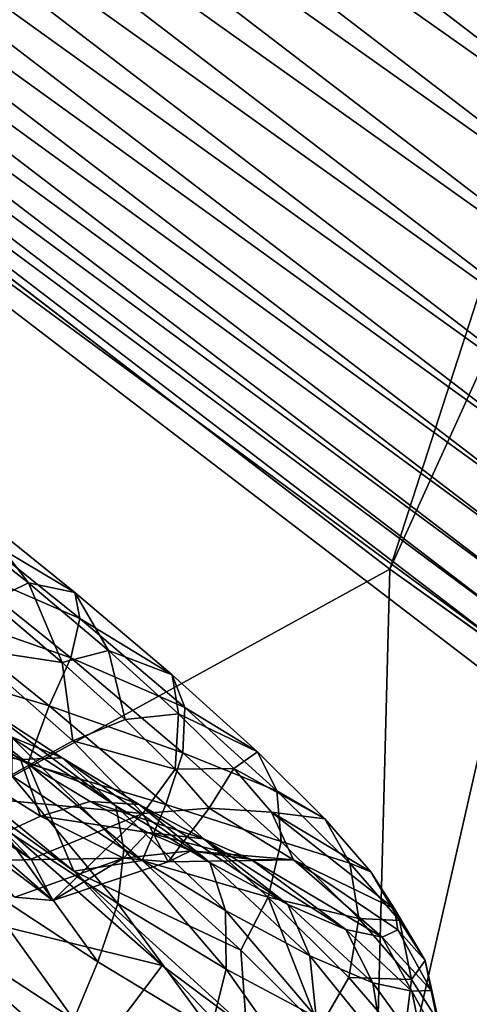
# Model space of a CAD drawing. Header units: metres. Extents: x -1651 to 0, y -1070 to 0.
# Tile 27 of 113: x -1241 to -1223, y -604 to -566. Entities that reach past the tile are written whole.
import ezdxf

# ---------------------------------------------------------------- set-up
doc = ezdxf.new("R2010")
doc.units = ezdxf.units.M

msp = doc.modelspace()

# ---------------------------------------------------------------- linework, layer by layer
at = {"layer": 'None'}
for points in [[(-1270.322021, -553.53772, -406), (-1072.084839, -108.994781, -406), (-1226.428955, -587.216003, -406)], [(-1072.084839, -108.994781, -406), (-1013.476501, -117.099854, -406), (-1226.428955, -587.216003, -406)], [(-1226.428955, -587.216003, -406), (-1013.476501, -117.099854, -406), (-1181.447754, -619.426575, -406)], [(-1193.170532, -576.010864, -403), (-942.473816, -159.040817, -403), (-1263.507813, -522.243103, -403)], [(-1193.170532, -576.010864, -403), (-1263.507813, -522.243103, -403), (-1258.328003, -533.22821, -402.52005)], [(-1207.900513, -571.863892, -402.52005), (-1258.328003, -533.22821, -402.52005), (-1261.55481, -537.276611, -401.100159)], [(-1193.170532, -576.010864, -403), (-1258.328003, -533.22821, -402.52005), (-1207.900513, -571.863892, -402.52005)], [(-1210.969238, -576.033386, -401.100159), (-1261.55481, -537.276611, -401.100159), (-1263.09436, -539.208191, -400.048401)], [(-1207.900513, -571.863892, -402.52005), (-1261.55481, -537.276611, -401.100159), (-1210.969238, -576.033386, -401.100159)], [(-1212.43335, -578.022705, -400.048401), (-1263.09436, -539.208191, -400.048401), (-1264.567993, -541.057068, -398.780426)], [(-1210.969238, -576.033386, -401.100159), (-1263.09436, -539.208191, -400.048401), (-1212.43335, -578.022705, -400.048401)], [(-1213.834839, -579.92688, -398.780426), (-1264.567993, -541.057068, -398.780426), (-1265.964722, -542.809509, -397.307617)], [(-1212.43335, -578.022705, -400.048401), (-1264.567993, -541.057068, -398.780426), (-1213.834839, -579.92688, -398.780426)], [(-1215.163208, -581.73175, -397.307617), (-1265.964722, -542.809509, -397.307617), (-1267.273804, -544.451782, -395.641296)], [(-1213.834839, -579.92688, -398.780426), (-1265.964722, -542.809509, -397.307617), (-1215.163208, -581.73175, -397.307617)], [(-1216.408081, -583.423218, -395.641296), (-1267.273804, -544.451782, -395.641296), (-1268.484497, -545.970764, -393.793457)], [(-1216.408081, -583.423218, -395.641296), (-1215.163208, -581.73175, -397.307617), (-1267.273804, -544.451782, -395.641296)], [(-1268.484497, -545.970764, -393.793457), (-1269.587891, -547.355164, -391.779236), (-1217.55957, -584.98761, -393.793457)], [(-1217.55957, -584.98761, -393.793457), (-1216.408081, -583.423218, -395.641296), (-1268.484497, -545.970764, -393.793457)], [(-1269.587891, -547.355164, -391.779236), (-1270.575562, -548.59436, -389.61441), (-1218.608887, -586.413391, -391.779236)], [(-1269.587891, -547.355164, -391.779236), (-1218.608887, -586.413391, -391.779236), (-1217.55957, -584.98761, -393.793457)], [(-1219.548218, -587.689636, -389.61441), (-1270.575562, -548.59436, -389.61441), (-1271.439087, -549.677673, -387.314758)], [(-1270.575562, -548.59436, -389.61441), (-1219.548218, -587.689636, -389.61441), (-1218.608887, -586.413391, -391.779236)], [(-1220.369385, -588.805359, -387.314758), (-1271.439087, -549.677673, -387.314758), (-1272.17041, -550.595215, -384.897552)], [(-1220.369385, -588.805359, -387.314758), (-1219.548218, -587.689636, -389.61441), (-1271.439087, -549.677673, -387.314758)], [(-1221.064941, -589.750366, -384.897552), (-1272.17041, -550.595215, -384.897552), (-1272.764526, -551.340637, -382.385681)], [(-1221.064941, -589.750366, -384.897552), (-1220.369385, -588.805359, -387.314758), (-1272.17041, -550.595215, -384.897552)], [(-1221.629883, -590.518066, -382.385681), (-1272.764526, -551.340637, -382.385681), (-1273.508301, -552.308533, -377.175201)], [(-1221.629883, -590.518066, -382.385681), (-1221.064941, -589.750366, -384.897552), (-1272.764526, -551.340637, -382.385681)], [(-1279.76062, -614.683899), (-1234.132202, -643.253418, -29.974686), (-1273.508301, -552.308533, -377.175201)], [(-1222.351318, -591.498169, -377.175201), (-1221.629883, -590.518066, -382.385681), (-1273.508301, -552.308533, -377.175201)], [(-1273.508301, -552.308533, -377.175201), (-1234.132202, -643.253418, -29.974686), (-1222.351318, -591.498169, -377.175201)], [(-1270.322021, -553.53772, -406), (-1226.428955, -587.216003, -406), (-1280.859375, -617.126892, -3)], [(-1226.428955, -587.216003, -406), (-1228.070557, -649.966248, -37.69276), (-1280.859375, -617.126892, -3)], [(-1226.428955, -587.216003, -406), (-1181.447754, -619.426575, -406), (-1228.070557, -649.966248, -37.69276)], [(-1234.132202, -643.253418, -29.974686), (-1188.519897, -669.787903, -60), (-1222.351318, -591.498169, -377.175201)]]:
    msp.add_3dface(points, dxfattribs=at)
at = {"layer": 'None01'}
for points in [[(-1420.450195, -116.977798, -410), (-953.507996, -712.491272, -410), (-1404.711548, -104.637085, -410)], [(-953.507996, -712.491272, -430), (-1420.450195, -116.977798, -430), (-1404.711548, -104.637085, -430)], [(-1404.711548, -104.637085, -410), (-953.507996, -712.491272, -410), (-937.769287, -700.150574, -410)], [(-937.769287, -700.150574, -410), (-937.769287, -700.150574, -430), (-1404.711548, -104.637085, -410)], [(-937.769287, -700.150574, -430), (-1404.711548, -104.637085, -430), (-1404.711548, -104.637085, -410)], [(-953.507996, -712.491272, -430), (-1404.711548, -104.637085, -430), (-937.769287, -700.150574, -430)], [(-953.507996, -712.491272, -410), (-1420.450195, -116.977798, -410), (-953.507996, -712.491272, -430)], [(-1420.450195, -116.977798, -410), (-1420.450195, -116.977798, -430), (-953.507996, -712.491272, -430)]]:
    msp.add_3dface(points, dxfattribs=at)
at = {"layer": 'None012346'}
for points in [[(-1246.761597, -582.697693, -269.529419), (-1241.798828, -588.466248, -266.33374), (-1240.324341, -587.744751, -268.221985)], [(-1246.761597, -582.697693, -269.529419), (-1240.324341, -587.744751, -268.221985), (-1242.484375, -584.951172, -273.982971)], [(-1242.484375, -584.951172, -273.982971), (-1238.542358, -588.114502, -272.696075), (-1242.624634, -585.696228, -276.244598)], [(-1242.484375, -584.951172, -273.982971), (-1240.324341, -587.744751, -268.221985), (-1238.542358, -588.114502, -272.696075)], [(-1243.237305, -586.99176, -278.295593), (-1242.624634, -585.696228, -276.244598), (-1238.361938, -589.116943, -274.852997)], [(-1242.624634, -585.696228, -276.244598), (-1238.542358, -588.114502, -272.696075), (-1238.361938, -589.116943, -274.852997)], [(-1244.266968, -588.68811, -279.81955), (-1243.237305, -586.99176, -278.295593), (-1238.697388, -590.634827, -276.813538)], [(-1243.237305, -586.99176, -278.295593), (-1238.361938, -589.116943, -274.852997), (-1238.697388, -590.634827, -276.813538)], [(-1241.798828, -588.466248, -266.33374), (-1239.031616, -590.810791, -264.600677), (-1240.324341, -587.744751, -268.221985)], [(-1240.324341, -587.744751, -268.221985), (-1239.031616, -590.810791, -264.600677), (-1237.254395, -590.345703, -266.299408)], [(-1240.324341, -587.744751, -268.221985), (-1237.254395, -590.345703, -266.299408), (-1238.542358, -588.114502, -272.696075)], [(-1238.542358, -588.114502, -272.696075), (-1237.254395, -590.345703, -266.299408), (-1234.802612, -591.28302, -270.353973)], [(-1238.542358, -588.114502, -272.696075), (-1234.802612, -591.28302, -270.353973), (-1238.361938, -589.116943, -274.852997)], [(-1242.674561, -590.257019, -264.656799), (-1239.031616, -590.810791, -264.600677), (-1241.798828, -588.466248, -266.33374)], [(-1239.537598, -592.483276, -278.275635), (-1245.203125, -590.793701, -280.57431), (-1244.266968, -588.68811, -279.81955)], [(-1238.697388, -590.634827, -276.813538), (-1239.537598, -592.483276, -278.275635), (-1244.266968, -588.68811, -279.81955)], [(-1238.361938, -589.116943, -274.852997), (-1234.317749, -592.543213, -272.320313), (-1238.697388, -590.634827, -276.813538)], [(-1234.802612, -591.28302, -270.353973), (-1234.317749, -592.543213, -272.320313), (-1238.361938, -589.116943, -274.852997)], [(-1242.533203, -595.990112, -259.697144), (-1238.625122, -593.832092, -261.15509), (-1242.674561, -590.257019, -264.656799)], [(-1242.674561, -590.257019, -264.656799), (-1238.625122, -593.832092, -261.15509), (-1239.031616, -590.810791, -264.600677)], [(-1239.031616, -590.810791, -264.600677), (-1236.606445, -593.008667, -262.122955), (-1237.254395, -590.345703, -266.299408)], [(-1237.254395, -590.345703, -266.299408), (-1236.606445, -593.008667, -262.122955), (-1234.564087, -592.783936, -263.550751)], [(-1237.254395, -590.345703, -266.299408), (-1234.564087, -592.783936, -263.550751), (-1234.802612, -591.28302, -270.353973)], [(-1240.358521, -594.695923, -278.894409), (-1246.987549, -591.984497, -280.928436), (-1245.203125, -590.793701, -280.57431)], [(-1240.358521, -594.695923, -278.894409), (-1245.203125, -590.793701, -280.57431), (-1239.537598, -592.483276, -278.275635)], [(-1234.390503, -594.283813, -274.116241), (-1239.537598, -592.483276, -278.275635), (-1238.697388, -590.634827, -276.813538)], [(-1238.625122, -593.832092, -261.15509), (-1236.606445, -593.008667, -262.122955), (-1239.031616, -590.810791, -264.600677)], [(-1234.317749, -592.543213, -272.320313), (-1234.390503, -594.283813, -274.116241), (-1238.697388, -590.634827, -276.813538)], [(-1234.802612, -591.28302, -270.353973), (-1234.564087, -592.783936, -263.550751), (-1231.525146, -594.253296, -267.005463)], [(-1234.802612, -591.28302, -270.353973), (-1231.525146, -594.253296, -267.005463), (-1234.317749, -592.543213, -272.320313)], [(-1246.987549, -591.984497, -280.928436), (-1238.590942, -598.845886, -277.360474), (-1242.637817, -595.946167, -276.353607)], [(-1238.590942, -598.845886, -277.360474), (-1246.987549, -591.984497, -280.928436), (-1240.358521, -594.695923, -278.894409)], [(-1243.585205, -592.612183, -229.554214), (-1242.305908, -592.344116, -227.420685), (-1239.03833, -594.486023, -229.570084)], [(-1239.03833, -594.486023, -229.570084), (-1242.305908, -592.344116, -227.420685), (-1236.975708, -596.326782, -225.609436)], [(-1242.305908, -592.344116, -227.420685), (-1240.956421, -593.717468, -222.990997), (-1236.975708, -596.326782, -225.609436)], [(-1244.276978, -593.976257, -231.662903), (-1243.585205, -592.612183, -229.554214), (-1240.639648, -594.542969, -231.49176)], [(-1240.639648, -594.542969, -231.49176), (-1243.585205, -592.612183, -229.554214), (-1239.03833, -594.486023, -229.570084)], [(-1235.050781, -596.284607, -275.465698), (-1240.358521, -594.695923, -278.894409), (-1239.537598, -592.483276, -278.275635)], [(-1234.390503, -594.283813, -274.116241), (-1235.050781, -596.284607, -275.465698), (-1239.537598, -592.483276, -278.275635)], [(-1230.773682, -595.755249, -268.699371), (-1234.390503, -594.283813, -274.116241), (-1234.317749, -592.543213, -272.320313)], [(-1231.525146, -594.253296, -267.005463), (-1230.773682, -595.755249, -268.699371), (-1234.317749, -592.543213, -272.320313)], [(-1236.606445, -593.008667, -262.122955), (-1238.625122, -593.832092, -261.15509), (-1234.688599, -594.915344, -259.034576)], [(-1236.606445, -593.008667, -262.122955), (-1234.688599, -594.915344, -259.034576), (-1234.564087, -592.783936, -263.550751)], [(-1234.564087, -592.783936, -263.550751), (-1234.688599, -594.915344, -259.034576), (-1232.436523, -594.899048, -260.124664)], [(-1234.564087, -592.783936, -263.550751), (-1232.436523, -594.899048, -260.124664), (-1231.525146, -594.253296, -267.005463)], [(-1235.934204, -596.627319, -256.018158), (-1238.625122, -593.832092, -261.15509), (-1242.533203, -595.990112, -259.697144)], [(-1240.956421, -593.717468, -222.990997), (-1240.972412, -595.175842, -221.10347), (-1236.667725, -597.997498, -223.934982)], [(-1236.975708, -596.326782, -225.609436), (-1240.956421, -593.717468, -222.990997), (-1236.667725, -597.997498, -223.934982)], [(-1238.625122, -593.832092, -261.15509), (-1235.934204, -596.627319, -256.018158), (-1234.688599, -594.915344, -259.034576)], [(-1244.42334, -595.59729, -252.78714), (-1240.228882, -598.384399, -255.2939), (-1245.908203, -594.052856, -255.635178)], [(-1240.228882, -598.384399, -255.2939), (-1242.533203, -595.990112, -259.697144), (-1245.908203, -594.052856, -255.635178)], [(-1239.872681, -596.727722, -235.467209), (-1244.276978, -593.976257, -231.662903), (-1240.639648, -594.542969, -231.49176)], [(-1244.276978, -593.976257, -231.662903), (-1239.872681, -596.727722, -235.467209), (-1243.599854, -598.465759, -237.735153)], [(-1231.525146, -594.253296, -267.005463), (-1232.436523, -594.899048, -260.124664), (-1228.93335, -596.830017, -262.831757)], [(-1231.525146, -594.253296, -267.005463), (-1228.93335, -596.830017, -262.831757), (-1230.773682, -595.755249, -268.699371)], [(-1240.639648, -594.542969, -231.49176), (-1239.03833, -594.486023, -229.570084), (-1236.071167, -596.281738, -232.52124)], [(-1239.872681, -596.727722, -235.467209), (-1240.639648, -594.542969, -231.49176), (-1237.964844, -596.161682, -234.152023)], [(-1237.964844, -596.161682, -234.152023), (-1240.639648, -594.542969, -231.49176), (-1236.071167, -596.281738, -232.52124)], [(-1236.071167, -596.281738, -232.52124), (-1239.03833, -594.486023, -229.570084), (-1233.360962, -598.514404, -229.20462)], [(-1239.03833, -594.486023, -229.570084), (-1236.975708, -596.326782, -225.609436), (-1233.360962, -598.514404, -229.20462)], [(-1230.615967, -597.70459, -270.259918), (-1235.050781, -596.284607, -275.465698), (-1234.390503, -594.283813, -274.116241)], [(-1230.773682, -595.755249, -268.699371), (-1230.615967, -597.70459, -270.259918), (-1234.390503, -594.283813, -274.116241)], [(-1235.957153, -598.43927, -276.042389), (-1238.590942, -598.845886, -277.360474), (-1240.358521, -594.695923, -278.894409)], [(-1235.050781, -596.284607, -275.465698), (-1235.957153, -598.43927, -276.042389), (-1240.358521, -594.695923, -278.894409)], [(-1234.688599, -594.915344, -259.034576), (-1235.934204, -596.627319, -256.018158), (-1233.380859, -596.422119, -255.544922)], [(-1234.688599, -594.915344, -259.034576), (-1233.380859, -596.422119, -255.544922), (-1232.436523, -594.899048, -260.124664)], [(-1232.436523, -594.899048, -260.124664), (-1233.380859, -596.422119, -255.544922), (-1230.98584, -596.570618, -256.253418)], [(-1232.436523, -594.899048, -260.124664), (-1230.98584, -596.570618, -256.253418), (-1228.93335, -596.830017, -262.831757)], [(-1240.972412, -595.175842, -221.10347), (-1241.477539, -597.087524, -219.570358), (-1236.893188, -600.09259, -222.585907)], [(-1236.667725, -597.997498, -223.934982), (-1240.972412, -595.175842, -221.10347), (-1236.893188, -600.09259, -222.585907)], [(-1243.900879, -596.603455, -248.686279), (-1239.399048, -599.972534, -248.847412), (-1244.42334, -595.59729, -252.78714)], [(-1239.399048, -599.972534, -248.847412), (-1240.228882, -598.384399, -255.2939), (-1244.42334, -595.59729, -252.78714)], [(-1228.93335, -596.830017, -262.831757), (-1227.970947, -598.541626, -264.186005), (-1230.773682, -595.755249, -268.699371)], [(-1230.773682, -595.755249, -268.699371), (-1227.970947, -598.541626, -264.186005), (-1230.615967, -597.70459, -270.259918)], [(-1245.626099, -599.91095, -276.945679), (-1242.637817, -595.946167, -276.353607), (-1235.194702, -602.474304, -270.204559)], [(-1242.637817, -595.946167, -276.353607), (-1238.590942, -598.845886, -277.360474), (-1235.194702, -602.474304, -270.204559)], [(-1240.228882, -598.384399, -255.2939), (-1235.934204, -596.627319, -256.018158), (-1242.533203, -595.990112, -259.697144)], [(-1235.739868, -597.355347, -237.388672), (-1239.872681, -596.727722, -235.467209), (-1237.964844, -596.161682, -234.152023)], [(-1236.071167, -596.281738, -232.52124), (-1233.602783, -597.605896, -236.111816), (-1237.964844, -596.161682, -234.152023)], [(-1233.602783, -597.605896, -236.111816), (-1235.739868, -597.355347, -237.388672), (-1237.964844, -596.161682, -234.152023)], [(-1233.360962, -598.514404, -229.20462), (-1236.975708, -596.326782, -225.609436), (-1232.758911, -600.363037, -227.822678)], [(-1236.975708, -596.326782, -225.609436), (-1236.667725, -597.997498, -223.934982), (-1232.758911, -600.363037, -227.822678)], [(-1233.360962, -598.514404, -229.20462), (-1230.354126, -600.127563, -233.578735), (-1236.071167, -596.281738, -232.52124)], [(-1230.354126, -600.127563, -233.578735), (-1233.602783, -597.605896, -236.111816), (-1236.071167, -596.281738, -232.52124)], [(-1231.118652, -599.848206, -271.448395), (-1235.957153, -598.43927, -276.042389), (-1235.050781, -596.284607, -275.465698)], [(-1235.934204, -596.627319, -256.018158), (-1234.959229, -598.490173, -248.464676), (-1233.380859, -596.422119, -255.544922)], [(-1230.615967, -597.70459, -270.259918), (-1231.118652, -599.848206, -271.448395), (-1235.050781, -596.284607, -275.465698)], [(-1234.959229, -598.490173, -248.464676), (-1230.135986, -598.410583, -248.221466), (-1233.380859, -596.422119, -255.544922)], [(-1233.380859, -596.422119, -255.544922), (-1230.135986, -598.410583, -248.221466), (-1230.98584, -596.570618, -256.253418)], [(-1240.859009, -599.846985, -242.31897), (-1239.399048, -599.972534, -248.847412), (-1243.900879, -596.603455, -248.686279)], [(-1243.599854, -598.465759, -237.735153), (-1239.872681, -596.727722, -235.467209), (-1236.672607, -598.341064, -240.814972)], [(-1235.934204, -596.627319, -256.018158), (-1240.228882, -598.384399, -255.2939), (-1239.399048, -599.972534, -248.847412)], [(-1236.672607, -598.341064, -240.814972), (-1239.872681, -596.727722, -235.467209), (-1235.739868, -597.355347, -237.388672)], [(-1234.959229, -598.490173, -248.464676), (-1235.934204, -596.627319, -256.018158), (-1239.399048, -599.972534, -248.847412)], [(-1230.135986, -598.410583, -248.221466), (-1226.254272, -600.290344, -253.181839), (-1230.98584, -596.570618, -256.253418)], [(-1230.98584, -596.570618, -256.253418), (-1226.254272, -600.290344, -253.181839), (-1227.166016, -598.866333, -258.115723)], [(-1228.93335, -596.830017, -262.831757), (-1230.98584, -596.570618, -256.253418), (-1227.166016, -598.866333, -258.115723)], [(-1228.93335, -596.830017, -262.831757), (-1227.166016, -598.866333, -258.115723), (-1227.970947, -598.541626, -264.186005)], [(-1241.477539, -597.087524, -219.570358), (-1242.433716, -599.205383, -218.642609), (-1237.657959, -602.335876, -221.784073)], [(-1236.893188, -600.09259, -222.585907), (-1241.477539, -597.087524, -219.570358), (-1237.657959, -602.335876, -221.784073)], [(-1234.088013, -598.063477, -240.984253), (-1236.672607, -598.341064, -240.814972), (-1235.739868, -597.355347, -237.388672)], [(-1234.088013, -598.063477, -240.984253), (-1235.739868, -597.355347, -237.388672), (-1231.770386, -598.391418, -240.100571)], [(-1235.739868, -597.355347, -237.388672), (-1233.602783, -597.605896, -236.111816), (-1231.770386, -598.391418, -240.100571)], [(-1231.770386, -598.391418, -240.100571), (-1233.602783, -597.605896, -236.111816), (-1228.121704, -601.084534, -238.437927)], [(-1233.602783, -597.605896, -236.111816), (-1230.354126, -600.127563, -233.578735), (-1228.121704, -601.084534, -238.437927)], [(-1236.667725, -597.997498, -223.934982), (-1236.893188, -600.09259, -222.585907), (-1232.730225, -602.611938, -226.726318)], [(-1232.758911, -600.363037, -227.822678), (-1236.667725, -597.997498, -223.934982), (-1232.730225, -602.611938, -226.726318)], [(-1227.631104, -600.672119, -265.453217), (-1231.118652, -599.848206, -271.448395), (-1230.615967, -597.70459, -270.259918)], [(-1227.970947, -598.541626, -264.186005), (-1227.631104, -600.672119, -265.453217), (-1230.615967, -597.70459, -270.259918)], [(-1236.672607, -598.341064, -240.814972), (-1240.859009, -599.846985, -242.31897), (-1243.599854, -598.465759, -237.735153)], [(-1239.399048, -599.972534, -248.847412), (-1240.859009, -599.846985, -242.31897), (-1236.672607, -598.341064, -240.814972)], [(-1234.959229, -598.490173, -248.464676), (-1239.399048, -599.972534, -248.847412), (-1236.672607, -598.341064, -240.814972)], [(-1234.959229, -598.490173, -248.464676), (-1236.672607, -598.341064, -240.814972), (-1234.088013, -598.063477, -240.984253)], [(-1230.135986, -598.410583, -248.221466), (-1234.959229, -598.490173, -248.464676), (-1234.088013, -598.063477, -240.984253)], [(-1231.770386, -598.391418, -240.100571), (-1230.135986, -598.410583, -248.221466), (-1234.088013, -598.063477, -240.984253)], [(-1228.121704, -601.084534, -238.437927), (-1226.726685, -601.386841, -243.454361), (-1231.770386, -598.391418, -240.100571)], [(-1226.726685, -601.386841, -243.454361), (-1230.135986, -598.410583, -248.221466), (-1231.770386, -598.391418, -240.100571)], [(-1226.726685, -601.386841, -243.454361), (-1226.130615, -601.107849, -248.330978), (-1230.135986, -598.410583, -248.221466)], [(-1230.135986, -598.410583, -248.221466), (-1226.130615, -601.107849, -248.330978), (-1226.254272, -600.290344, -253.181839)], [(-1238.590942, -598.845886, -277.360474), (-1235.957153, -598.43927, -276.042389), (-1232.167969, -601.879761, -272.127777)], [(-1232.167969, -601.879761, -272.127777), (-1235.957153, -598.43927, -276.042389), (-1231.118652, -599.848206, -271.448395)], [(-1232.758911, -600.363037, -227.822678), (-1229.507324, -602.107483, -232.552719), (-1233.360962, -598.514404, -229.20462)], [(-1229.507324, -602.107483, -232.552719), (-1230.354126, -600.127563, -233.578735), (-1233.360962, -598.514404, -229.20462)], [(-1227.166016, -598.866333, -258.115723), (-1226.059814, -600.743652, -259.086243), (-1227.970947, -598.541626, -264.186005)], [(-1226.059814, -600.743652, -259.086243), (-1227.631104, -600.672119, -265.453217), (-1227.970947, -598.541626, -264.186005)], [(-1238.590942, -598.845886, -277.360474), (-1231.946289, -604.904236, -270.327942), (-1235.194702, -602.474304, -270.204559)], [(-1231.946289, -604.904236, -270.327942), (-1238.590942, -598.845886, -277.360474), (-1232.167969, -601.879761, -272.127777)], [(-1226.254272, -600.290344, -253.181839), (-1226.059814, -600.743652, -259.086243), (-1227.166016, -598.866333, -258.115723)], [(-1238.592041, -604.554871, -221.789795), (-1242.433716, -599.205383, -218.642609), (-1243.286255, -601.491272, -218.612183)], [(-1237.657959, -602.335876, -221.784073), (-1242.433716, -599.205383, -218.642609), (-1238.592041, -604.554871, -221.789795)], [(-1238.183105, -606.439087, -270.796631), (-1248.286621, -606.085999, -222.165421), (-1245.626099, -599.91095, -276.945679)], [(-1238.183105, -606.439087, -270.796631), (-1245.626099, -599.91095, -276.945679), (-1235.194702, -602.474304, -270.204559)], [(-1231.118652, -599.848206, -271.448395), (-1229.136719, -604.885254, -267.301056), (-1232.167969, -601.879761, -272.127777)], [(-1227.631104, -600.672119, -265.453217), (-1228.009277, -602.939636, -266.44104), (-1231.118652, -599.848206, -271.448395)], [(-1228.009277, -602.939636, -266.44104), (-1229.136719, -604.885254, -267.301056), (-1231.118652, -599.848206, -271.448395)], [(-1236.893188, -600.09259, -222.585907), (-1237.657959, -602.335876, -221.784073), (-1233.321289, -604.960388, -226.097321)], [(-1232.730225, -602.611938, -226.726318), (-1236.893188, -600.09259, -222.585907), (-1233.321289, -604.960388, -226.097321)], [(-1228.121704, -601.084534, -238.437927), (-1230.354126, -600.127563, -233.578735), (-1227.093262, -603.142334, -237.807297)], [(-1230.354126, -600.127563, -233.578735), (-1229.507324, -602.107483, -232.552719), (-1227.093262, -603.142334, -237.807297)], [(-1226.130615, -601.107849, -248.330978), (-1225.073853, -602.283508, -253.750916), (-1226.254272, -600.290344, -253.181839)], [(-1226.254272, -600.290344, -253.181839), (-1225.073853, -602.283508, -253.750916), (-1226.059814, -600.743652, -259.086243)], [(-1232.730225, -602.611938, -226.726318), (-1229.267334, -604.469727, -231.763809), (-1232.758911, -600.363037, -227.822678)], [(-1229.267334, -604.469727, -231.763809), (-1229.507324, -602.107483, -232.552719), (-1232.758911, -600.363037, -227.822678)], [(-1225.595703, -603.017273, -260.021973), (-1228.009277, -602.939636, -266.44104), (-1227.631104, -600.672119, -265.453217)], [(-1226.059814, -600.743652, -259.086243), (-1225.595703, -603.017273, -260.021973), (-1227.631104, -600.672119, -265.453217)], [(-1227.093262, -603.142334, -237.807297), (-1225.584717, -603.469238, -243.231934), (-1228.121704, -601.084534, -238.437927)], [(-1225.584717, -603.469238, -243.231934), (-1226.726685, -601.386841, -243.454361), (-1228.121704, -601.084534, -238.437927)], [(-1225.073853, -602.283508, -253.750916), (-1225.595703, -603.017273, -260.021973), (-1226.059814, -600.743652, -259.086243)], [(-1224.837646, -603.44342, -248.531464), (-1226.130615, -601.107849, -248.330978), (-1226.726685, -601.386841, -243.454361)], [(-1225.584717, -603.469238, -243.231934), (-1224.837646, -603.44342, -248.531464), (-1226.726685, -601.386841, -243.454361)], [(-1226.130615, -601.107849, -248.330978), (-1224.837646, -603.44342, -248.531464), (-1225.073853, -602.283508, -253.750916)], [(-1241.335449, -605.215698, -220.85318), (-1238.592041, -604.554871, -221.789795), (-1243.286255, -601.491272, -218.612183)], [(-1245.29834, -602.121277, -221.573364), (-1248.286621, -606.085999, -222.165421), (-1240.21936, -611.165283, -228.869629)], [(-1237.231079, -607.2005, -228.277573), (-1241.335449, -605.215698, -220.85318), (-1245.29834, -602.121277, -221.573364)], [(-1237.231079, -607.2005, -228.277573), (-1245.29834, -602.121277, -221.573364), (-1240.21936, -611.165283, -228.869629)], [(-1231.946289, -604.904236, -270.327942), (-1232.167969, -601.879761, -272.127777), (-1229.136719, -604.885254, -267.301056)], [(-1227.093262, -603.142334, -237.807297), (-1229.507324, -602.107483, -232.552719), (-1226.696411, -605.571838, -237.359924)], [(-1229.507324, -602.107483, -232.552719), (-1229.267334, -604.469727, -231.763809), (-1226.696411, -605.571838, -237.359924)], [(-1233.321289, -604.960388, -226.097321), (-1237.657959, -602.335876, -221.784073), (-1238.592041, -604.554871, -221.789795)], [(-1238.183105, -606.439087, -270.796631), (-1235.194702, -602.474304, -270.204559), (-1230.480103, -607.436401, -260.771881)], [(-1235.194702, -602.474304, -270.204559), (-1231.946289, -604.904236, -270.327942), (-1230.480103, -607.436401, -260.771881)], [(-1225.073853, -602.283508, -253.750916), (-1224.545654, -604.657227, -254.339844), (-1225.595703, -603.017273, -260.021973)], [(-1224.837646, -603.44342, -248.531464), (-1224.545654, -604.657227, -254.339844), (-1225.073853, -602.283508, -253.750916)], [(-1233.321289, -604.960388, -226.097321), (-1229.713745, -606.895813, -231.345123), (-1232.730225, -602.611938, -226.726318)], [(-1229.713745, -606.895813, -231.345123), (-1229.267334, -604.469727, -231.763809), (-1232.730225, -602.611938, -226.726318)], [(-1225.888916, -605.382629, -260.78302), (-1229.136719, -604.885254, -267.301056), (-1228.009277, -602.939636, -266.44104)], [(-1225.595703, -603.017273, -260.021973), (-1225.888916, -605.382629, -260.78302), (-1228.009277, -602.939636, -266.44104)], [(-1226.696411, -605.571838, -237.359924), (-1225.089844, -605.920044, -243.137146), (-1227.093262, -603.142334, -237.807297)], [(-1225.089844, -605.920044, -243.137146), (-1225.584717, -603.469238, -243.231934), (-1227.093262, -603.142334, -237.807297)], [(-1224.545654, -604.657227, -254.339844), (-1225.888916, -605.382629, -260.78302), (-1225.595703, -603.017273, -260.021973)], [(-1224.40332, -605.598694, -248.753326), (-1224.837646, -603.44342, -248.531464), (-1225.584717, -603.469238, -243.231934)], [(-1225.089844, -605.920044, -243.137146), (-1224.40332, -605.598694, -248.753326), (-1225.584717, -603.469238, -243.231934)], [(-1224.837646, -603.44342, -248.531464), (-1224.40332, -605.598694, -248.753326), (-1224.545654, -604.657227, -254.339844)]]:
    msp.add_3dface(points, dxfattribs=at)

doc.saveas('drawing.dxf')
